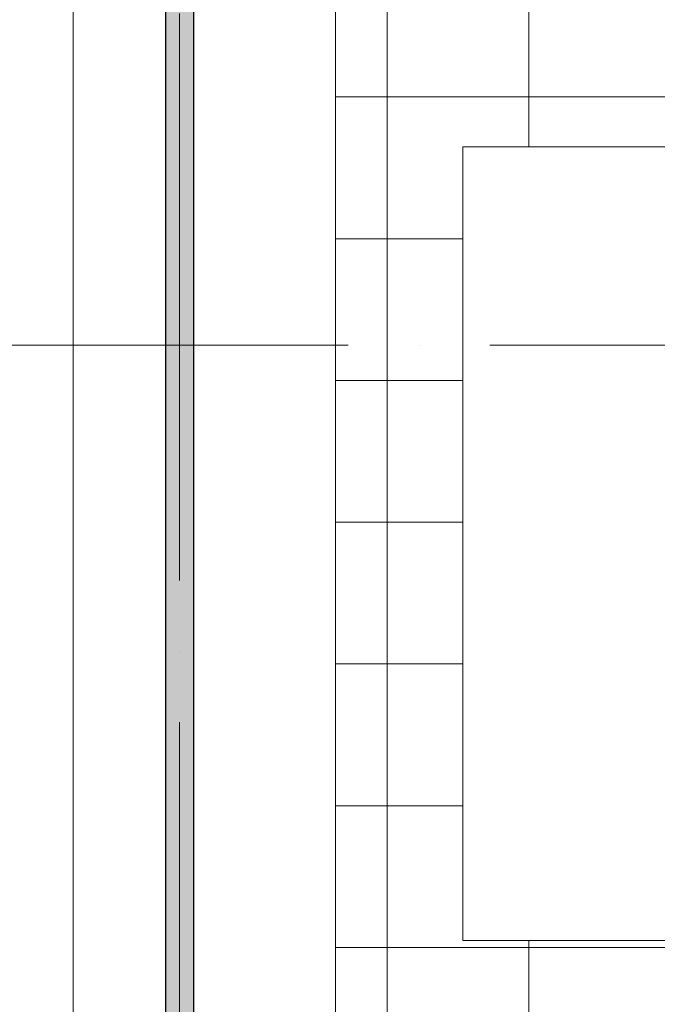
# Model space of a CAD drawing. Header units: millimetres. Extents: x -30540 to 143646, y -11730 to 123410.
# Tile 15 of 114: x -14593 to -10092, y 60600 to 67546. Entities that reach past the tile are written whole.
import ezdxf

# ---------------------------------------------------------------- set-up
doc = ezdxf.new("R2010")
doc.units = ezdxf.units.MM
doc.linetypes.add('ADSK_Линия сетки', pattern=[5000, 4000, -500, 0, -500])
for name, color, linetype, lineweight in [('A-FLOR-____-OTLN', 7, 'Continuous', 18), ('A-ROOF-____-OTLN', 7, 'Continuous', 18), ('A-ROOF-____-PATT', 7, 'Continuous', 18), ('A-WALL-____-MCUT', 7, 'Continuous', 40), ('A-WALL-____-PATT', 7, 'Continuous', 40), ('S-GRID-____-OTLN', 7, 'Continuous', 9)]:
    doc.layers.add(name, color=color, linetype=linetype, lineweight=lineweight)

# ---------------------------------------------------------------- blocks, each defined once
blk = doc.blocks.new('Наметкина 10_РД_АР_К1_отсоединено_rvt-1-Кровля')
at = {"layer": 'A-ROOF-____-PATT', "lineweight": 5, "true_color": 0xe4e4e4}
h = blk.add_hatch(dxfattribs=at)
h.set_pattern_fill('FP_6', color=254, style=0, pattern_type=2)
h.set_pattern_definition([(0, (0, 0), (0, 1000), []), (90, (0, 0), (-1000, 6e-14), [])])
h.paths.add_polyline_path([(3245.8, 32164), (8725.3, 32164), (8725.3, 43350), (935.3, 43350), (935.3, 54289), (-1644.7, 54289), (-1644.7, 60150), (-464.7, 60150), (-464.7, 69650), (1013.8, 69650), (1012.3, 81278.5), (-1636.2, 81278.5), (-1636.2, 86641.5), (-564.7, 86641.5), (-564.7, 91950), (655.3, 91950), (655.3, 88074), (1555.3, 88074), (1555.3, 91850), (4135.3, 91850), (4135.3, 88074), (5035.3, 88074), (5035.3, 92950), (-11844.7, 92950), (-11844.7, 87234), (-10944.7, 87234), (-10944.7, 91950), (-8944.7, 91950), (-8944.7, 89950), (-8964.7, 89950), (-8964.7, 81980), (-13264.7, 81980), (-13264.7, 80980), (-7964.7, 80980), (-7964.7, 86374), (-6114.7, 86374), (-6114.7, 91950), (-1664.7, 91950), (-1664.7, 87470), (-2464.7, 87470), (-2464.7, 85540), (-4939.3, 85540), (-4939.3, 83313.9), (-4582.2, 83520), (-4577.2, 83511.3), (-4939.3, 83302.3), (-4939.3, 83171.5), (-3443.5, 83171.5), (-4032.2, 83511.3), (-4027.2, 83520), (-3423.5, 83171.5), (-2708.2, 83170), (-2708.2, 79971.5), (113.8, 79971.5), (113.8, 79650), (135.3, 79650), (113.8, 79647.6), (113.8, 72890), (-2634.7, 72890), (-2634.7, 77050), (-12364.7, 77050), (-12364.7, 60150), (-2644.7, 60150), (-2644.7, 56441.5), (-2423.2, 56439.9), (-2423.2, 55268.5), (-2644.7, 55268.5), (-2644.7, 54289), (-3224.7, 54289), (-3224.3, 49541.5), (-2224.7, 49541.5), (-2224.7, 53389), (-164.7, 53389), (-164.7, 43954), (-5124.7, 43954), (-5123.2, 43431.5), (-5073.2, 43431.5), (-5073.2, 41668.5), (-5124.7, 41668.5), (-5124.7, 40650), (-3749.7, 40650), (-3749.7, 42500), (-3326.2, 42500), (-3304.7, 42521.5), (5456.8, 42521.5), (5456.8, 42500), (7825.3, 42500), (7825.3, 33064), (-5614.7, 33064), (-5614.7, 35439), (-2114.7, 35439), (-2114.7, 36339), (-6514.7, 36339), (-6514.7, 33064), (-11464.7, 33064), (-11464.7, 38676.9), (-8114.7, 38676.9), (-8114.7, 39950), (-11064.7, 39950), (-11062.7, 41950), (-8114.7, 41949), (-8114.7, 46108.5), (-5124.7, 46108.5), (-5124.7, 43980), (-4214.7, 43980), (-4214.7, 47208.5), (-6206.2, 47208.5), (-6206.2, 47964), (-9014.7, 47964), (-9015.7, 42949), (-11464.7, 42949), (-11464.7, 55136), (-12364.7, 55136), (-12364.7, 32164), (-4928.5, 32164)])
h.paths.add_polyline_path([(-9015.7, 61050), (-11464.7, 61050), (-11464.7, 66650), (-8064.7, 66650), (-8064.7, 71650), (-8964.7, 71650), (-8964.7, 67650), (-11464.7, 67650), (-11464.7, 76050), (-3634.7, 76050), (-3634.7, 71890), (-1464.7, 71890), (-1464.7, 61050), (-4928.5, 61050)])
at = {"layer": 'A-WALL-____-PATT', "lineweight": 5, "true_color": 0xcccccc}
h = blk.add_hatch(dxfattribs=at)
h.set_pattern_fill('FP_1', color=254, style=0, pattern_type=2)
h.set_pattern_definition([(45, (0, 0), (-228.0985, 228.0985), []), (45, (228.1, 0), (-228.0985, 228.0985), [403.225, -80.645, 6.706, -73.939])])
h.paths.add_polyline_path([(-13364.7, 28050), (-13364.7, 76900), (-13564.7, 76900), (-13564.7, 28050)])
at = {"layer": 'A-FLOR-____-OTLN', "color": 254, "lineweight": 13, "true_color": 0xcccccc}
blk.add_line((-14214.7, 94800), (-14214.7, 27400), dxfattribs=at)
at = {"layer": 'A-ROOF-____-OTLN', "color": 254, "lineweight": 13, "true_color": 0xcccccc}
for p, q in [((-12364.7, 77050), (-12364.7, 60150)), ((-11464.7, 61050), (-11464.7, 66650)), ((-11464.7, 66650), (-8064.7, 66650)), ((-1464.7, 61050), (-11464.7, 61050))]:
    blk.add_line(p, q, dxfattribs=at)
at = {"layer": 'A-WALL-____-MCUT', "color": 254, "lineweight": 30, "true_color": 0xcccccc}
for p, q in [((-13564.7, 76900), (-13564.7, 28050)), ((-13364.7, 28250), (-13364.7, 76900))]:
    blk.add_line(p, q, dxfattribs=at)

msp = doc.modelspace()

# ---------------------------------------------------------------- linework, layer by layer
at = {"layer": 'S-GRID-____-OTLN', "color": 253, "linetype": 'ADSK_Линия сетки', "true_color": 0xaaaaaa}
for p, q in [((-13464.7, 23589.3), (-13464.7, 98105.9)), ((17726.8, 65250), (-28904.3, 65250))]:
    msp.add_line(p, q, dxfattribs=at)

# ---------------------------------------------------------------- block references
at = {"lineweight": 5}
msp.add_blockref('Наметкина 10_РД_АР_К1_отсоединено_rvt-1-Кровля', (0, 0), dxfattribs=at)

doc.saveas('drawing.dxf')
